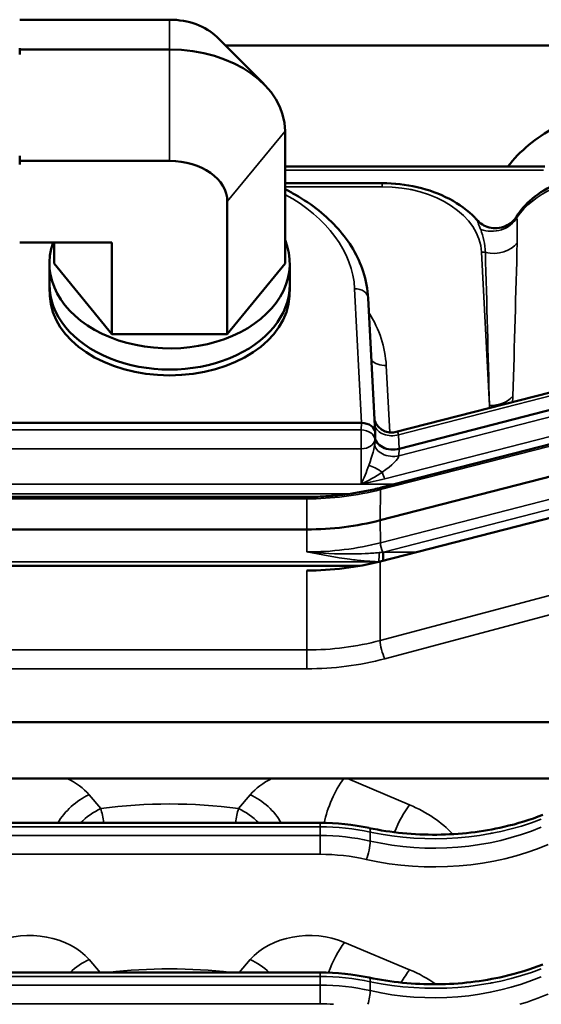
# Model space of a CAD drawing. Header units: inches. Extents: x 1 to 271, y 5 to 171.
# Tile 14 of 256: x 44.83 to 47.14, y 61.5 to 65.86. Entities that reach past the tile are written whole.
import ezdxf

# ---------------------------------------------------------------- set-up
doc = ezdxf.new("R2010")
doc.units = ezdxf.units.IN
doc.header["$LTSCALE"] = 8
doc.header["$MEASUREMENT"] = 0
doc.layers.add('Visible (ANSI)', color=7, linetype='Continuous', lineweight=50)
doc.layers.add('Visible Narrow (ANSI)', color=7, linetype='Continuous', lineweight=35)

msp = doc.modelspace()

# ---------------------------------------------------------------- linework, layer by layer
at = {"layer": 'Visible (ANSI)'}
for p, q in [((45.4928, 65.8648), (44.8288, 65.8648)), ((45.7014, 65.7884), (45.91, 65.5799)), ((44.8288, 65.7326), (44.8288, 65.7384)), ((44.8288, 65.7106), (44.8288, 65.7326)), ((45.4928, 65.7326), (44.8288, 65.7326)), ((48.3458, 65.751), (45.7389, 65.751)), ((46.0038, 64.7844), (46.0038, 65.3713)), ((44.8288, 65.239), (44.8288, 65.2609)), ((44.8288, 65.223), (44.8288, 65.239)), ((45.4928, 65.239), (44.8288, 65.239)), ((47.1546, 65.214), (46.0038, 65.214)), ((47.0006, 65.2263), (46.9905, 65.214)), ((46.4345, 65.1406), (46.0038, 65.1406)), ((45.7483, 64.4715), (45.7483, 65.0584)), ((47.0291, 64.9916), (47.0291, 64.9916)), ((45.2373, 64.8777), (44.8288, 64.8777)), ((44.9819, 64.7844), (44.9819, 64.8777)), ((45.2373, 64.4715), (45.2373, 64.8777)), ((44.9606, 64.6906), (44.9606, 64.7844)), ((45.2373, 64.4715), (44.9819, 64.7844)), ((46.0038, 64.7844), (45.7483, 64.4715)), ((46.0251, 64.6906), (46.0251, 64.7844)), ((44.9625, 64.64), (44.9608, 64.6792)), ((46.0231, 64.64), (46.0248, 64.6792)), ((46.4026, 64.0369), (46.3722, 64.6311)), ((46.8974, 64.6086), (46.8974, 64.6086)), ((45.7483, 64.4715), (45.2373, 64.4715)), ((46.4962, 64.0378), (48.2108, 64.4791)), ((46.9006, 64.489), (46.9006, 64.489)), ((47.0216, 64.489), (47.0216, 64.489)), ((46.51, 63.9633), (48.2041, 64.3993)), ((46.4299, 63.7912), (48.2088, 64.249)), ((48.2041, 64.1041), (46.4252, 63.6463)), ((44.6429, 64.0778), (46.3427, 64.0778)), ((46.4027, 64.0354), (46.4027, 64.0164)), ((47.885, 63.8399), (46.4252, 63.4642)), ((43.6778, 63.7501), (46.1003, 63.7501)), ((46.1003, 63.6058), (43.6778, 63.6058)), ((46.1015, 63.506), (46.1003, 63.5061)), ((43.6778, 63.4449), (46.3371, 63.4449)), ((42.1448, 62.7515), (49.9026, 62.7515)), ((42.1448, 62.5015), (49.9026, 62.5015)), ((43.9435, 62.3055), (46.1589, 62.3055)), ((46.1589, 62.3055), (46.1589, 62.3055)), ((43.9435, 61.6425), (46.1589, 61.6425)), ((46.1589, 61.6425), (46.1589, 61.6425))]:
    msp.add_line(p, q, dxfattribs=at)
msp.add_arc((46.9693, 64.671), 0.08, 314.2051, 314.2064, dxfattribs=at)
for centre, major_axis, ratio, start_param, end_param in [((45.4928, 65.6841), (-0.2555, 0), 0.707107, 3.757072, 4.712389), ((45.4928, 65.3713), (0.511, 0), 0.707107, 0, 1.570796), ((45.4928, 65.0584), (0.2555, 0), 0.707107, 0, 1.570796), ((45.4928, 64.7844), (0.5323, 0), 0.707107, 2.89093, 6.567013), ((45.4928, 64.6906), (-0.5323, 0), 0.707107, 0, 3.141593), ((45.4928, 64.6506), (-0.5306, 0), 0.682414, 0.029289, 3.112304), ((46.3426, 64.0353), (0.06, 0.0001), 0.707105, 6.281967, 7.851546), ((46.4827, 64.0165), (0.08, 0.0002), 0.707551, 3.13985, 5.057973), ((46.4796, 63.9716), (-0.0202, -0.0662), 0.288247, 3.31577, 3.321067), ((46.1003, 64.2775), (-0.95, 0), 0.707107, 1.570796, 1.919862), ((46.1003, 64.0954), (-0.95, 0), 0.707107, 1.570796, 1.919862)]:
    msp.add_ellipse(centre, major_axis=major_axis, ratio=ratio, start_param=start_param, end_param=end_param, dxfattribs=at)
for points, knots in [([(47.6386, 65.4932), (47.5888, 65.4932), (47.539, 65.4895), (47.4412, 65.4748), (47.3932, 65.4638), (47.3006, 65.4347), (47.2561, 65.4165), (47.1722, 65.3735), (47.1329, 65.3485), (47.0611, 65.2921), (47.0286, 65.2607), (47.0006, 65.2263)], [4.712389, 4.712389, 4.712389, 4.712389, 4.921828, 4.921828, 5.131268, 5.131268, 5.340708, 5.340708, 5.550147, 5.550147, 5.759587, 5.759587, 5.759587, 5.759587]), ([(47.8216, 65.0067), (47.7997, 65.0378), (47.7717, 65.0656), (47.7048, 65.1141), (47.6654, 65.1344), (47.5798, 65.165), (47.5335, 65.1751), (47.439, 65.184), (47.3909, 65.1828), (47.2974, 65.1691), (47.252, 65.1566), (47.1686, 65.1212), (47.1305, 65.0983), (47.0705, 65.0475), (47.0471, 65.0209), (47.0291, 64.9916)], [3.602651, 3.602651, 3.602651, 3.602651, 3.913999, 3.913999, 4.244152, 4.244152, 4.580165, 4.580165, 4.916562, 4.916562, 5.252984, 5.252984, 5.588495, 5.588495, 5.871683, 5.871683, 5.871683, 5.871683]), ([(46.0038, 65.1138), (46.0197, 65.1058), (46.0353, 65.0975), (46.1237, 65.0467), (46.1882, 64.9954), (46.2899, 64.881), (46.328, 64.8162), (46.3626, 64.7106), (46.3702, 64.6708), (46.3722, 64.631)], [4.756575, 4.756575, 4.756575, 4.756575, 4.904798, 4.904798, 5.624379, 5.624379, 6.343556, 6.343556, 6.758203, 6.758203, 6.758203, 6.758203]), ([(46.4345, 65.1406), (46.4867, 65.1406), (46.5396, 65.1344), (46.64, 65.1112), (46.6887, 65.0935), (46.7755, 65.0477), (46.8145, 65.0189), (46.849, 64.983), (46.8521, 64.9797), (46.8551, 64.9763)], [0, 0, 0, 0, 0.398156, 0.398156, 0.804226, 0.804226, 1.216664, 1.216664, 1.257725, 1.257725, 1.257725, 1.257725]), ([(46.8551, 64.9764), (46.8614, 64.9694), (46.8692, 64.9628), (46.8869, 64.9517), (46.8971, 64.9473), (46.9193, 64.9415), (46.9316, 64.9403), (46.956, 64.9419), (46.9685, 64.9449), (46.991, 64.9546), (47.0014, 64.9612), (47.0177, 64.9758), (47.0242, 64.9836), (47.0291, 64.9916)], [0, 0, 0, 0, 0.0839658, 0.0839658, 0.1721213, 0.1721213, 0.2681018, 0.2681018, 0.3676301, 0.3676301, 0.4652679, 0.4652679, 0.5488149, 0.5488149, 0.5488149, 0.5488149]), ([(46.3998, 64.0924), (46.4002, 64.091), (46.4007, 64.0894), (46.4022, 64.0853), (46.4033, 64.0828), (46.4065, 64.0762), (46.4088, 64.0722), (46.4157, 64.0626), (46.4208, 64.0573), (46.4328, 64.0477), (46.4401, 64.0435), (46.4557, 64.0375), (46.4643, 64.0357), (46.4806, 64.035), (46.4885, 64.0358), (46.4961, 64.0377)], [0.2256903, 0.2256903, 0.2256903, 0.2256903, 0.2398961, 0.2398961, 0.2615346, 0.2615346, 0.2971848, 0.2971848, 0.3522287, 0.3522287, 0.414828, 0.414828, 0.4799899, 0.4799899, 0.5394378, 0.5394378, 0.5394378, 0.5394378]), ([(46.1003, 63.7501), (46.1227, 63.7501), (46.1452, 63.7507), (46.1899, 63.7529), (46.2123, 63.7546), (46.2567, 63.759), (46.2788, 63.7617), (46.3227, 63.7683), (46.3444, 63.7722), (46.3875, 63.7809), (46.4088, 63.7858), (46.4299, 63.7912)], [1.5707963, 1.5707963, 1.5707963, 1.5707963, 1.6406095, 1.6406095, 1.7104227, 1.7104227, 1.7802358, 1.7802358, 1.850049, 1.850049, 1.9198622, 1.9198622, 1.9198622, 1.9198622]), ([(46.3765, 62.2828), (46.4728, 62.2624), (46.5753, 62.2522), (46.7769, 62.254), (46.8784, 62.266), (47.0334, 62.3016), (47.0916, 62.3195), (47.1462, 62.3409)], [0.000755, 0.000755, 0.000755, 0.000755, 0.770621, 0.770621, 1.536872, 1.536872, 2.020139, 2.020139, 2.020139, 2.020139]), ([(46.3765, 61.6199), (46.4728, 61.5995), (46.5753, 61.5893), (46.7769, 61.5911), (46.8784, 61.6031), (47.0334, 61.6387), (47.0916, 61.6566), (47.1462, 61.678)], [0.000755, 0.000755, 0.000755, 0.000755, 0.770632, 0.770632, 1.536887, 1.536887, 2.020142, 2.020142, 2.020142, 2.020142])]:
    msp.add_open_spline(points, degree=3, knots=knots, dxfattribs=at)
for points in [[(46.1589, 62.3054), (46.2322, 62.3054), (46.3062, 62.2978), (46.3764, 62.2829)], [(46.1589, 61.6425), (46.2322, 61.6425), (46.3062, 61.6348), (46.3764, 61.6199)]]:
    msp.add_open_spline(points, degree=3, dxfattribs=at)
at = {"layer": 'Visible Narrow (ANSI)'}
for p, q in [((45.4928, 65.8648), (45.4928, 65.7326)), ((45.4928, 65.7326), (45.4928, 65.239)), ((46.0038, 65.3713), (45.7483, 65.0584)), ((46.0038, 65.1979), (47.1493, 65.1979)), ((46.0038, 65.1245), (46.4345, 65.1245)), ((46.4345, 65.1245), (46.4345, 65.1406)), ((47.0279, 64.9823), (47.0279, 64.9823)), ((47.015, 64.8581), (47.015, 64.8581)), ((46.8742, 64.8347), (46.909, 64.1547)), ((46.3123, 64.6719), (46.3427, 64.0778)), ((46.895, 64.7), (46.895, 64.7)), ((46.9, 64.5124), (46.9, 64.5124)), ((47.0223, 64.5124), (47.0223, 64.5124)), ((46.5068, 64.0252), (48.2052, 64.4623)), ((48.2046, 64.3686), (46.5085, 63.9321)), ((46.4674, 64.0358), (46.4522, 64.3319)), ((47.0165, 64.3167), (47.0165, 64.3167)), ((46.4462, 63.83), (48.2252, 64.2878)), ((46.427, 63.7824), (48.2059, 64.2402)), ((46.3427, 64.0778), (46.3412, 64.0469)), ((46.3412, 64.0469), (44.6444, 64.0469)), ((46.3412, 63.9636), (46.3412, 64.0469)), ((46.4012, 64.0045), (46.4027, 64.0354)), ((46.4027, 64.0164), (46.4012, 63.9852)), ((46.51, 63.9633), (46.5068, 64.0252)), ((46.4012, 63.9852), (46.4012, 64.0045)), ((48.2054, 64.0046), (46.4264, 63.5468)), ((44.6444, 63.9636), (46.3412, 63.9636)), ((46.3412, 63.9636), (46.3412, 63.8074)), ((46.4398, 63.5056), (48.216, 63.9627)), ((46.5085, 63.9321), (46.51, 63.9633)), ((46.4867, 63.8059), (44.6444, 63.8059)), ((44.6444, 63.7642), (46.295, 63.7642)), ((46.1003, 63.7501), (46.1003, 63.7416)), ((46.427, 63.7824), (46.4252, 63.6463)), ((43.6778, 63.7416), (46.1003, 63.7416)), ((46.1003, 63.7416), (46.1003, 63.6058)), ((46.4252, 63.6463), (46.4264, 63.5468)), ((46.1003, 63.6058), (46.1003, 63.5061)), ((48.2041, 63.5876), (46.4252, 63.1137)), ((46.4398, 63.468), (46.4398, 63.5056)), ((46.586, 63.5056), (46.4398, 63.5056)), ((46.4457, 63.0329), (48.2247, 63.5068)), ((46.4189, 63.4626), (43.6778, 63.4626)), ((46.4252, 63.1137), (46.4252, 63.4642)), ((46.1003, 63.4237), (46.1003, 63.0717)), ((46.1003, 63.0717), (43.7065, 63.0717)), ((46.1003, 62.9884), (46.1003, 63.0717)), ((43.7065, 62.9884), (46.1003, 62.9884)), ((46.5556, 62.385), (46.2799, 62.5015)), ((45.1882, 62.369), (45.1358, 62.4304)), ((45.8498, 62.4304), (45.7974, 62.369)), ((43.9435, 62.2879), (46.1589, 62.2879)), ((46.1589, 62.3055), (46.1589, 62.2879)), ((46.1589, 62.2879), (46.1589, 62.2497)), ((46.3817, 62.225), (46.3817, 62.2647)), ((46.1589, 62.2497), (43.9435, 62.2497)), ((46.1589, 62.1664), (46.1589, 62.2497)), ((43.9435, 62.1664), (46.1589, 62.1664)), ((46.5556, 61.6545), (46.2677, 61.7761)), ((45.1847, 61.6425), (45.1358, 61.6999)), ((45.8498, 61.6999), (45.8009, 61.6425)), ((43.9435, 61.625), (46.1589, 61.625)), ((46.1589, 61.6425), (46.1589, 61.625)), ((46.1589, 61.625), (46.1589, 61.5868)), ((46.1589, 61.5868), (43.9435, 61.5868)), ((46.1589, 61.5034), (46.1589, 61.5868)), ((46.3817, 61.5621), (46.3817, 61.6018)), ((43.9435, 61.5034), (46.1589, 61.5034))]:
    msp.add_line(p, q, dxfattribs=at)
for centre, major_axis, ratio, start_param, end_param in [((47.0974, 65.1473), (-0.0968, 0.0791), 0.612372, 0, 0.18558), ((47.4303, 64.8535), (0.442, 0), 0.707107, 0.464353, 2.698374), ((46.4345, 64.8242), (0.44, 0), 0.682414, 0.034907, 1.570796), ((46.4345, 64.7803), (-0.5, 0), 0.685377, 4.445265, 4.462636), ((45.4928, 64.6524), (0.82, 0), 0.682414, 0.034907, 0.898076), ((46.9227, 65.0269), (-0.1194, -0.012), 0.83113, 1.036615, 2.617285), ((46.9537, 65.014), (-0.1196, 0.0094), 0.759307, 0.746348, 0.748264), ((46.9517, 64.9664), (-0.12, 0.001), 0.713586, 0.965564, 0.966026), ((46.9255, 64.9182), (-0.12, 0.0025), 0.741082, 1.296822, 2.67949), ((46.8742, 64.7908), (-0.0599, -0.0031), 0.730909, 4.385671, 4.675004), ((47.4303, 64.843), (0.4425, 0), 0.707107, 3.570346, 3.570349), ((47.4303, 64.8535), (-0.442, 0), 0.707107, 0.427776, 0.427779), ((46.3123, 64.6281), (0.0599, 0.0031), 0.730909, 0, 1.533411), ((46.7501, 64.2884), (0.5103, 0.0009), 0.707105, 1.27814, 1.278142), ((46.9693, 64.671), (0.0639, 0.0482), 0.623836, 5.213102, 5.213127), ((45.4928, 64.3091), (-0.96, 0), 0.682414, 3.176499, 3.545571), ((46.4522, 64.3905), (0.0799, 0.0041), 0.730909, 3.706082, 4.675004), ((46.909, 64.2425), (0.1199, -0.0035), 0.731206, 4.733925, 5.777847), ((46.4794, 64.0803), (-0.0799, -0.0042), 0.741, 0.166071, 1.881365), ((46.3412, 64.006), (0.0599, -0.0029), 0.681583, 0.033731, 1.603309), ((46.4796, 63.9716), (-0.0202, -0.0662), 0.288247, 3.961982, 3.962837), ((46.4796, 63.9716), (-0.0202, -0.0662), 0.288247, 2.596354, 3.31577), ((46.3412, 64.006), (0.06, 0), 0.707107, 4.712389, 6.248279), ((46.3412, 63.8454), (0.0581, 0.1475), 0.101295, 5.053643, 5.996629), ((46.4812, 63.9832), (-0.0799, 0.0038), 0.6706, 0.033273, 1.951396), ((46.3412, 63.8454), (0.1664, 0.0923), 0.196146, 5.196913, 6.139899), ((46.4195, 63.8423), (-0.0664, 0.0447), 0.285391, 4.673913, 5.624768), ((46.4462, 63.8724), (0.015, -0.0581), 0.241845, 4.873802, 5.466706), ((46.1003, 64.502), (1.0114, 0), 0.707107, 4.952925, 5.061455), ((46.1003, 64.417), (0.9552, 0), 0.707107, 4.712389, 5.061455), ((46.4376, 63.7612), (-0.0077, 0.03), 0.241845, 0, 0.728137), ((46.1003, 64.1804), (-0.9536, 0), 0.707107, 1.570796, 1.919862), ((46.437, 63.5268), (0.0077, -0.03), 0.241845, 3.92209, 5.449212), ((46.4195, 63.4839), (0.0008, 0.031), 0.024959, 3.960469, 5.393863), ((46.3717, 64.3936), (-0.8589, -0.4011), 0.931833, 1.212618, 1.229966), ((46.4367, 63.4837), (0.0001, 0.031), 0.004097, 4.150821, 5.481358), ((46.4421, 63.5182), (0.1262, 0.0156), 0.09672, 4.658715, 4.682373), ((46.1003, 63.7684), (-0.95, 0), 0.733359, 1.570796, 1.919862), ((46.4457, 63.0739), (0.0154, -0.058), 0.233383, 3.893911, 5.431907), ((46.1003, 63.7275), (1.01, 0), 0.731799, 4.712389, 5.061455), ((44.8729, 62.3102), (-0.31, 0), 0.731799, 3.700098, 4.145185), ((46.1127, 62.3102), (-0.31, 0), 0.731799, 5.279593, 5.72468), ((46.2677, 62.3771), (0.0739, 0.175), 0.341155, 0.933245, 2.132081), ((45.1358, 62.3008), (0.1445, 0.1234), 0.578466, 1.112008, 2.135058), ((45.4928, 61.1525), (-1.69, 0), 0.731799, 4.53117, 4.893608), ((45.8498, 62.3008), (-0.1445, 0.1234), 0.578466, 4.148127, 5.171178), ((45.1882, 62.2394), (0.1445, 0.1234), 0.578466, 1.112008, 1.706936), ((45.1882, 62.2394), (0.0253, -0.1883), 0.122988, 1.912706, 2.313048), ((45.7974, 62.2394), (0.0253, 0.1883), 0.122988, 0.828545, 1.228887), ((45.7974, 62.2394), (0.1445, -0.1234), 0.578466, 1.434657, 2.029585), ((46.5556, 62.2554), (0.0739, 0.175), 0.341155, 0.891524, 1.665926), ((46.2606, 62.0111), (-0.59, 0), 0.731799, 3.743331, 4.18879), ((46.6639, 62.8823), (0.95, 0), 0.680855, 4.410754, 5.235988), ((46.1589, 61.7746), (0.75, 0), 0.684389, 1.269162, 1.570796), ((46.3639, 62.2242), (0.0125, 0.0587), 0.217392, 5.51931, 6.277411), ((46.6639, 62.8902), (-0.95, 0), 0.733359, 1.269162, 2.094395), ((46.1589, 61.7023), (-0.75, 0), 0.729824, 4.410754, 4.712389), ((46.3639, 62.1845), (-0.0133, -0.0585), 0.202722, 0.843329, 2.380796), ((46.6639, 62.9262), (-1.01, 0), 0.682414, 1.311476, 1.311553), ((46.6639, 62.9262), (-1.01, 0), 0.682414, 1.820789, 1.83012), ((46.6639, 62.8493), (1.01, 0), 0.731799, 4.410754, 5.235988), ((46.1589, 61.6614), (0.69, 0), 0.731799, 1.269162, 1.570796), ((44.8729, 61.5796), (-0.31, 0), 0.731799, 3.700098, 5.235988), ((46.1127, 61.5796), (-0.31, 0), 0.731799, 4.18879, 5.72468), ((46.2677, 61.6465), (-0.0739, -0.175), 0.341155, 4.033117, 4.881953), ((45.1358, 61.5703), (-0.1445, -0.1234), 0.578466, 4.2536, 4.801524), ((45.8498, 61.5703), (0.1445, -0.1234), 0.578466, 1.481662, 2.029585), ((45.4928, 60.422), (-1.69, 0), 0.731799, 4.550643, 4.874135), ((46.6639, 62.2194), (0.95, 0), 0.680855, 4.410754, 5.235988), ((46.5556, 61.5249), (-0.0739, -0.175), 0.341155, 4.033117, 4.43163), ((46.2606, 61.2806), (-0.59, 0), 0.731799, 3.941195, 4.18879), ((46.1589, 61.1117), (0.75, 0), 0.684389, 1.269162, 1.570796), ((46.3639, 61.5613), (0.0125, 0.0587), 0.217392, 5.51931, 6.277411), ((46.6639, 62.2273), (-0.95, 0), 0.733359, 1.269162, 2.094395), ((46.1589, 61.0394), (-0.75, 0), 0.729824, 4.410754, 4.712389), ((46.6639, 62.2633), (-1.01, 0), 0.682414, 1.311476, 1.311553), ((46.6639, 62.2633), (-1.01, 0), 0.682414, 1.820801, 1.83012), ((46.3639, 61.5216), (-0.0133, -0.0585), 0.202722, 1.267395, 2.380796), ((46.6639, 62.1864), (1.01, 0), 0.731799, 5.097854, 5.235988), ((46.1589, 60.9985), (0.69, 0), 0.731799, 1.483273, 1.570796)]:
    msp.add_ellipse(centre, major_axis=major_axis, ratio=ratio, start_param=start_param, end_param=end_param, dxfattribs=at)
for points, knots in [([(46.8551, 64.9764), (46.8554, 64.9761), (46.8561, 64.9737), (46.8591, 64.9646), (46.8638, 64.952), (46.8681, 64.9412), (46.8704, 64.9354)], [-0.3694755, -0.3694755, -0.3694755, -0.3694755, -0.2573997, -0.1715998, -0.0857999, 0, 0, 0, 0]), ([(47.031, 64.9876), (47.0303, 64.989), (47.0295, 64.9912), (47.0292, 64.9918), (47.0291, 64.9916)], [0, 0, 0, 0, 0.0857999, 0.1644466, 0.1644466, 0.1644466, 0.1644466]), ([(46.3748, 63.8892), (46.3646, 63.8604), (46.3531, 63.8323), (46.3413, 63.8076), (46.3413, 63.8075), (46.3412, 63.8074)], [-0.3378582, -0.3378582, -0.3378582, -0.3378582, 0, 0, 0.001011, 0.001011, 0.001011, 0.001011]), ([(46.3412, 63.8074), (46.3413, 63.8075), (46.3414, 63.8075), (46.3726, 63.8215), (46.4049, 63.8393), (46.4348, 63.8595)], [-0.001011, -0.001011, -0.001011, -0.001011, 0, 0, 0.3378582, 0.3378582, 0.3378582, 0.3378582]), ([(46.1003, 63.5061), (46.1005, 63.5061), (46.1007, 63.506), (46.101, 63.506), (46.1637, 63.4942), (46.2272, 63.4823), (46.291, 63.4738), (46.3123, 63.4709), (46.3337, 63.4684), (46.3551, 63.4665), (46.3763, 63.4646), (46.3976, 63.4632), (46.419, 63.4626)], [-0.8680607, -0.8680607, -0.8680607, -0.8680607, -0.8663123, -0.8663123, -0.8663123, -0.3726814, -0.3726814, -0.3726814, -0.2081377, -0.2081377, -0.2081377, -0.0450108, -0.0450108, -0.0450108, -0.0450108]), ([(46.4206, 63.5034), (46.4002, 63.5013), (46.3587, 63.4984), (46.2533, 63.4956), (46.1661, 63.5002), (46.1015, 63.506)], [0.0435941, 0.0435941, 0.0435941, 0.0435941, 0.2081377, 0.3726814, 0.8650698, 0.8650698, 0.8650698, 0.8650698])]:
    msp.add_open_spline(points, degree=3, knots=knots, dxfattribs=at)
for points in [[(47.0321, 64.8764), (47.0331, 64.9157), (47.0331, 64.9538), (47.031, 64.9876)], [(46.8704, 64.9354), (46.8826, 64.9053), (46.8904, 64.8699), (46.8913, 64.8333)], [(47.0127, 64.1969), (47.0201, 64.4248), (47.0263, 64.6512), (47.0321, 64.8764)], [(46.8913, 64.8333), (46.8975, 64.6077), (46.9035, 64.3815), (46.909, 64.1547)], [(47.0119, 64.1705), (47.0121, 64.1793), (47.0124, 64.1881), (47.0127, 64.1969)], [(46.909, 64.1547), (46.9089, 64.1511), (46.9088, 64.1476), (46.9087, 64.144)]]:
    msp.add_open_spline(points, degree=3, dxfattribs=at)

doc.saveas('drawing.dxf')
